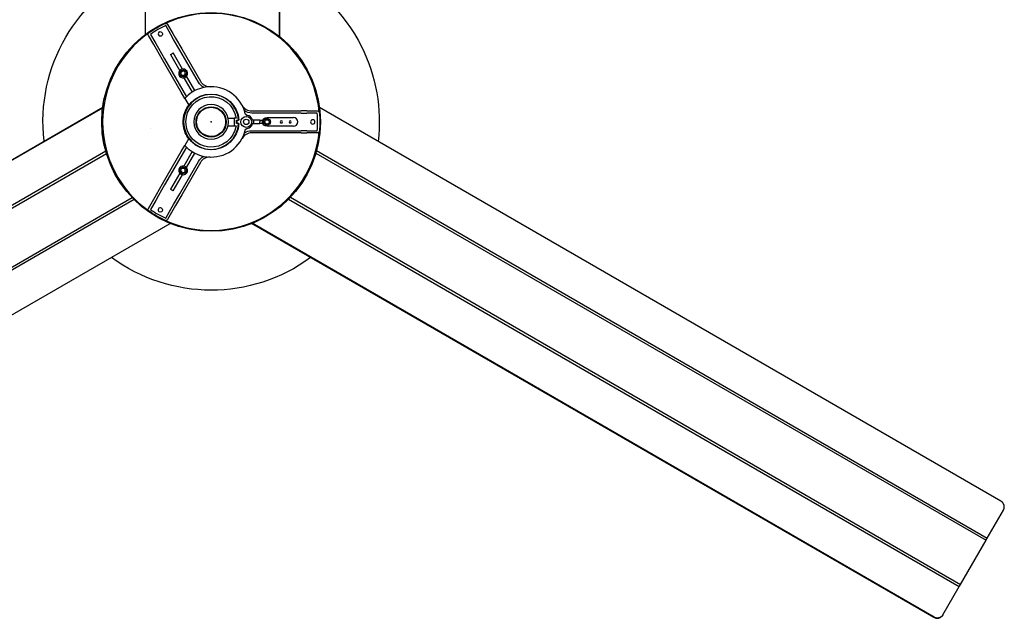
# Model space of a CAD drawing. Extents: x 11006 to 14017, y -5072 to -3244.
# Tile 3 of 18: x 11553 to 12449, y -4496 to -3950. Entities that reach past the tile are written whole.
import ezdxf

# ---------------------------------------------------------------- set-up
doc = ezdxf.new("R2010")
doc.units = 0
doc.layers.add('MAKE2D$VISIBLE$CURVAS', color=7, linetype='CONTINUOUS')

msp = doc.modelspace()

# ---------------------------------------------------------------- linework, layer by layer
at = {"layer": 'MAKE2D$VISIBLE$CURVAS'}
for p, q in [((11667.26, -3249.83), (11667.26, -3964.04)), ((11789.05, -3249.83), (11789.05, -3965.41)), ((11789.5, -3249.83), (11789.5, -3965.77)), ((11690.69, -3964.06), (11685.93, -3955.8)), ((11687.66, -3954.8), (11692.43, -3963.06)), ((11675.11, -3973.06), (11670.34, -3964.8)), ((11672.07, -3963.8), (11676.84, -3972.06)), ((11693.19, -3968.39), (11690.69, -3964.06)), ((11692.43, -3963.06), (11694.93, -3967.39)), ((11698.77, -3978.05), (11693.19, -3968.39)), ((11694.93, -3967.39), (11700.5, -3977.05)), ((11677.61, -3977.39), (11675.11, -3973.06)), ((11676.84, -3972.06), (11679.34, -3976.39)), ((11679.34, -3976.39), (11684.91, -3986.05)), ((11700.5, -3977.05), (11717.46, -4006.42)), ((11648.55, -3983.87), (11650.64, -3981.19)), ((11683.18, -3987.05), (11677.61, -3977.39)), ((11684.91, -3986.05), (11704.85, -4020.57)), ((11690.2, -3982.21), (11698.67, -3996.87)), ((11701.27, -3995.37), (11692.8, -3980.71)), ((11715.73, -4007.42), (11698.77, -3978.05)), ((11700.14, -4016.42), (11683.18, -3987.05)), ((11702.38, -4003.3), (11709.99, -4016.47)), ((11712.58, -4014.97), (11704.98, -4001.8)), ((11630.83, -4022.38), (11631.55, -4019.32)), ((11703.41, -4022.08), (11700.14, -4016.42)), ((11703.41, -4022.08), (11706.96, -4028.24)), ((11712.58, -4014.97), (11709.99, -4016.47)), ((11009.53, -4387.49), (11628.67, -4030.02)), ((11009.75, -4387.88), (11628.6, -4030.59)), ((11630.21, -4025.45), (11629.7, -4028.49)), ((12445.88, -4388.27), (11825.9, -4030.33)), ((11742.62, -4039.91), (11748.24, -4039.91)), ((11749.97, -4039.91), (11748.24, -4039.91)), ((11748.24, -4039.91), (11748.24, -4046.91)), ((11764.2, -4033.41), (11798.11, -4033.41)), ((11798.11, -4035.41), (11764.2, -4035.41)), ((11778.15, -4039.41), (11802.15, -4039.41)), ((11798.11, -4033.41), (11809.27, -4033.41)), ((11809.27, -4035.41), (11798.11, -4035.41)), ((11814.27, -4033.41), (11809.27, -4033.41)), ((11809.27, -4035.41), (11814.27, -4035.41)), ((11814.27, -4033.41), (11823.8, -4033.41)), ((11823.8, -4035.41), (11814.27, -4035.41)), ((11742.62, -4046.91), (11748.24, -4046.91)), ((11748.24, -4046.91), (11749.97, -4046.91)), ((11750.27, -4041.91), (11752.22, -4041.91)), ((11750.27, -4044.91), (11750.27, -4041.91)), ((11752.22, -4044.91), (11750.27, -4044.91)), ((11750.61, -4041.91), (11750.61, -4044.91)), ((11752.56, -4041.91), (11752.22, -4041.91)), ((11752.56, -4044.91), (11752.22, -4044.91)), ((11766.23, -4041.91), (11765.04, -4041.91)), ((11765.04, -4044.9), (11766.23, -4044.91)), ((11765.73, -4042.41), (11765.73, -4043.41)), ((11765.73, -4043.41), (11765.73, -4044.41)), ((11770.73, -4041.91), (11766.23, -4041.91)), ((11766.23, -4044.91), (11770.73, -4044.91)), ((11771.73, -4041.91), (11770.73, -4041.91)), ((11770.73, -4044.91), (11771.73, -4044.91)), ((11771.73, -4041.91), (11771.73, -4043.41)), ((11771.73, -4041.91), (11773.59, -4041.91)), ((11771.73, -4044.91), (11771.73, -4043.41)), ((11773.59, -4044.9), (11771.73, -4044.9)), ((11773.59, -4041.91), (11774.44, -4041.91)), ((11774.44, -4044.9), (11773.59, -4044.9)), ((11802.15, -4047.41), (11778.15, -4047.41)), ((11628.97, -4052.27), (11628.74, -4049.29)), ((11629.28, -4055.28), (11628.97, -4052.27)), ((11629.7, -4058.32), (11629.28, -4055.28)), ((11764.2, -4051.41), (11798.11, -4051.41)), ((11798.11, -4053.41), (11764.2, -4053.41)), ((11798.11, -4051.41), (11809.27, -4051.41)), ((11809.27, -4053.41), (11798.11, -4053.41)), ((11814.27, -4051.41), (11809.27, -4051.41)), ((11809.27, -4053.41), (11814.27, -4053.41)), ((11814.27, -4051.41), (11823.8, -4051.41)), ((11823.8, -4053.41), (11814.27, -4053.41)), ((11630.21, -4061.36), (11629.7, -4058.32)), ((11704.85, -4066.24), (11684.91, -4100.76)), ((11700.14, -4070.39), (11703.4, -4064.74)), ((11706.96, -4058.57), (11703.41, -4064.73)), ((11631.4, -4070.04), (11022.34, -4421.68)), ((11632.07, -4072.32), (11023.49, -4423.68)), ((11633.31, -4073.63), (11632.38, -4070.56)), ((11632.79, -4071.9), (11632.78, -4071.91)), ((11683.18, -4099.76), (11700.14, -4070.39)), ((11709.99, -4070.34), (11702.38, -4083.51)), ((11704.98, -4085.01), (11712.58, -4071.84)), ((11709.99, -4070.34), (11712.58, -4071.84)), ((11822.64, -4071.76), (12432.32, -4423.76)), ((11823.29, -4069.47), (12433.47, -4421.76)), ((11698.77, -4108.76), (11715.73, -4079.39)), ((11717.46, -4080.39), (11700.5, -4109.76)), ((11639.33, -4088.21), (11638.13, -4085.79)), ((11698.67, -4089.94), (11690.2, -4104.61)), ((11692.8, -4106.1), (11701.27, -4091.44)), ((11677.61, -4109.42), (11683.18, -4099.76)), ((11684.91, -4100.76), (11679.34, -4110.42)), ((11675.11, -4113.75), (11677.61, -4109.42)), ((11679.34, -4110.42), (11676.84, -4114.75)), ((11693.19, -4118.42), (11698.77, -4108.76)), ((11700.5, -4109.76), (11694.93, -4119.42)), ((11655.53, -4112.36), (11046.7, -4463.87)), ((11657.21, -4114.06), (11047.85, -4465.87)), ((11670.34, -4122.01), (11675.11, -4113.75)), ((11676.84, -4114.75), (11672.07, -4123.01)), ((11690.69, -4122.75), (11693.19, -4118.42)), ((11694.93, -4119.42), (11692.43, -4123.75)), ((11797.74, -4113.64), (12407.96, -4465.95)), ((11799.41, -4111.93), (12409.11, -4463.95)), ((11685.93, -4131.01), (11690.69, -4122.75)), ((11692.43, -4123.75), (11687.66, -4132.01)), ((11070.65, -4493.36), (11690.11, -4135.71)), ((12384.76, -4494.14), (11764.13, -4135.82)), ((12384.98, -4493.75), (11764.66, -4135.61)), ((12433.47, -4421.76), (12448.15, -4396.34)), ((12409.11, -4463.95), (12432.32, -4423.76)), ((12432.32, -4423.76), (12432.49, -4423.47)), ((12432.49, -4423.47), (12433.47, -4421.76)), ((12393.1, -4491.69), (12407.96, -4465.95)), ((12407.96, -4465.95), (12408.13, -4465.66)), ((12408.13, -4465.66), (12409.11, -4463.95)), ((12392.54, -4492.49), (12392.58, -4492.52)), ((12392.91, -4492.02), (12393.1, -4491.69))]:
    msp.add_line(p, q, dxfattribs=at)
for points in [[(12448.15, -4396.34), (12448.22, -4396.22), (12448.28, -4396.11), (12448.34, -4395.99), (12448.39, -4395.87), (12448.45, -4395.75), (12448.5, -4395.62), (12448.55, -4395.49), (12448.6, -4395.36), (12448.64, -4395.23), (12448.68, -4395.1), (12448.72, -4394.96), (12448.76, -4394.83), (12448.79, -4394.69), (12448.82, -4394.55), (12448.84, -4394.41), (12448.86, -4394.26), (12448.88, -4394.12), (12448.9, -4393.97), (12448.91, -4393.82), (12448.91, -4393.68), (12448.92, -4393.53), (12448.92, -4393.38), (12448.91, -4393.23), (12448.9, -4393.08), (12448.89, -4392.93), (12448.88, -4392.78), (12448.86, -4392.62), (12448.83, -4392.47), (12448.8, -4392.32), (12448.77, -4392.17), (12448.74, -4392.03), (12448.7, -4391.88), (12448.65, -4391.73), (12448.61, -4391.58), (12448.55, -4391.44), (12448.5, -4391.3), (12448.44, -4391.15), (12448.38, -4391.01), (12448.31, -4390.88), (12448.25, -4390.74), (12448.17, -4390.61), (12448.1, -4390.47), (12448.02, -4390.34), (12447.94, -4390.22), (12447.85, -4390.09), (12447.77, -4389.97), (12447.68, -4389.85), (12447.59, -4389.73), (12447.49, -4389.62), (12447.4, -4389.51), (12447.3, -4389.4), (12447.2, -4389.29), (12447.09, -4389.19), (12446.99, -4389.09), (12446.88, -4389), (12446.78, -4388.9), (12446.67, -4388.81), (12446.56, -4388.73), (12446.45, -4388.64), (12446.33, -4388.56), (12446.22, -4388.49), (12446.11, -4388.41), (12445.99, -4388.34), (12445.88, -4388.27)], [(12393.1, -4491.69), (12393.03, -4491.8), (12392.96, -4491.91), (12392.89, -4492.02), (12392.82, -4492.13), (12392.74, -4492.24), (12392.66, -4492.35), (12392.57, -4492.45), (12392.48, -4492.56), (12392.39, -4492.66), (12392.29, -4492.77), (12392.2, -4492.87), (12392.09, -4492.97), (12391.99, -4493.06), (12391.88, -4493.16), (12391.77, -4493.25), (12391.66, -4493.34), (12391.54, -4493.43), (12391.42, -4493.52), (12391.3, -4493.6), (12391.18, -4493.68), (12391.05, -4493.76), (12390.92, -4493.83), (12390.79, -4493.9), (12390.65, -4493.97), (12390.52, -4494.04), (12390.38, -4494.1), (12390.24, -4494.15), (12390.1, -4494.21), (12389.95, -4494.26), (12389.81, -4494.31), (12389.66, -4494.35), (12389.51, -4494.39), (12389.36, -4494.43), (12389.21, -4494.46), (12389.06, -4494.49), (12388.91, -4494.51), (12388.76, -4494.53), (12388.61, -4494.55), (12388.45, -4494.56), (12388.3, -4494.57), (12388.15, -4494.57), (12388, -4494.57), (12387.84, -4494.57), (12387.69, -4494.56), (12387.54, -4494.55), (12387.39, -4494.54), (12387.25, -4494.52), (12387.1, -4494.5), (12386.95, -4494.48), (12386.81, -4494.45), (12386.66, -4494.42), (12386.52, -4494.38), (12386.38, -4494.34), (12386.25, -4494.3), (12386.11, -4494.26), (12385.97, -4494.21), (12385.84, -4494.16), (12385.71, -4494.11), (12385.58, -4494.06), (12385.46, -4494), (12385.34, -4493.94), (12385.22, -4493.88), (12385.1, -4493.82), (12384.98, -4493.75)]]:
    msp.add_lwpolyline(points, dxfattribs=at)
msp.add_circle((11727.27, -4043.41), 13.5, dxfattribs=at)
at = {"layer": 'MAKE2D$VISIBLE$CURVAS', "extrusion": (0, 0, -1)}
for centre, radius, start, end in [((-11727.27, -4043.41), 153, 353.44994, 66.90883), ((-11727.27, -4043.41), 153, 114.00285, 153.38158), ((-11727.27, -4043.41), 99.5, 0, 180), ((-11724.77, -4039.07), 93.88, 55.00519, 64.99481), ((-11685.93, -3955.8), 2, 64.99481, 149.99999), ((-11672.07, -3963.8), 2, 329.99999, 55.00519), ((-11681.02, -3963.3), 2, 60, 240), ((-11727.27, -4043.41), 153, 153.38158, 186.64984), ((-11727.27, -4043.41), 71.55, 58.79884, 61.20116), ((-11701.82, -3999.33), 3, 240, 60), ((-11701.82, -3999.33), 2, 240, 60), ((-11701.82, -3999.33), 3, 60, 240), ((-11726.12, -4001.42), 12, 297.15455, 329.99974), ((-11727.27, -4043.41), 25.34, 0, 90), ((-11727.27, -4043.41), 22.97, 188.76435, 171.23565), ((-11727.27, -4043.41), 25.34, 90, 176.60662), ((-11727.27, -4043.41), 25.5, 351.09352, 36.92119), ((-11727.27, -4043.41), 13.25, 330, 150), ((-11727.27, -4043.41), 13.75, 270, 90), ((-11727.27, -4043.41), 13.75, 90, 270), ((-11727.27, -4043.41), 13.25, 150, 330), ((-11759.23, -4043.41), 5, 0, 180), ((-11764.2, -4023.41), 12, 270.00026, 302.84549), ((-11760.33, -4035.48), 2, 291.00574, 346.52022), ((-11760.33, -4035.48), 2, 277.89442, 291.0071), ((-11778.15, -4043.41), 4, 0, 90), ((-11823.8, -4035.41), 2, 90.00001, 175.00519), ((-11732.27, -4043.41), 93.88, 175.00519, 180), ((-11727.27, -4043.41), 99.5, 180, 360), ((-11727.27, -4043.41), 25.34, 270, 360), ((-11727.27, -4043.41), 25.5, 323.08607, 351.09352), ((-11727.27, -4043.41), 25.34, 183.39338, 270), ((-11759.23, -4043.41), 5, 180, 360), ((-11759.23, -4043.41), 2.5, 0, 180), ((-11759.23, -4043.41), 2.5, 180, 360), ((-11778.15, -4043.41), 4, 270, 360), ((-11778.15, -4043.4), 3, 359.99329, 90), ((-11778.15, -4043.41), 3, 270, 0.00671), ((-11778.15, -4043.4), 2, 359.99613, 89.99571), ((-11778.15, -4043.41), 2, 270.00429, 0.00387), ((-11778.15, -4043.41), 3, 90.00341, 179.99718), ((-11778.15, -4043.41), 2, 90.01235, 179.98725), ((-11778.15, -4043.4), 2, 180.01275, 269.98765), ((-11778.15, -4043.4), 3, 180.00282, 269.99659), ((-11732.27, -4043.41), 93.88, 180, 184.99481), ((-11764.2, -4063.4), 12, 57.15451, 89.99974), ((-11760.33, -4051.33), 2, 13.47978, 68.99426), ((-11760.33, -4051.33), 2, 68.9929, 82.10558), ((-11823.8, -4051.41), 2, 184.99481, 269.99999), ((-11726.12, -4085.39), 12, 30.00026, 62.84545), ((-11701.82, -4087.48), 3, 300, 120), ((-11701.82, -4087.48), 3, 120, 300), ((-11701.82, -4087.48), 2, 300, 120), ((-11727.27, -4043.41), 71.55, 298.79884, 301.20116), ((-11672.07, -4123.01), 2, 304.99481, 30.00001), ((-11724.77, -4047.74), 93.88, 295.00519, 304.99481), ((-11681.02, -4123.51), 2, 120, 300), ((-11685.93, -4131.01), 2, 210.00001, 295.00519), ((-11727.27, -4043.41), 153, 233.74188, 306.35606), ((-12387.76, -4488.96), 5.99, 216.41466, 300.13595), ((-12388.58, -4489.53), 4.99, 210.00151, 216.82765)]:
    msp.add_arc(centre, radius, start, end, dxfattribs=at)
at = {"layer": 'MAKE2D$VISIBLE$CURVAS'}
for centre, radius, start, end in [((11727.27, -4043.41), 98.7, 5.20596, 114.79294), ((11724.77, -4039.07), 91.88, 115.00519, 124.99481), ((11727.27, -4043.41), 98.7, 125.2058, 180), ((11681.02, -3963.3), 2, 120, 300), ((11701.82, -3999.33), 4, 13.5474, 193.5474), ((11701.82, -3999.33), 4, 193.5474, 13.5474), ((11701.82, -3999.33), 2, 300, 120), ((11727.27, -4043.41), 32, 101.78806, 117.31325), ((11726.12, -4001.42), 10, 210.0005, 271.56432), ((11727.27, -4043.41), 32, 18.21188, 101.78859), ((11727.27, -4043.41), 25, 3.43981, 356.56019), ((11727.27, -4043.41), 32, 122.68377, 138.20925), ((11727.27, -4043.41), 15.75, 90, 270), ((11727.27, -4043.41), 15.75, 270, 90), ((11764.2, -4023.41), 10, 208.43568, 269.9995), ((11727.27, -4043.41), 32, 13.47972, 18.21204), ((11760.35, -4035.46), 2.03, 207.05946, 262.11664), ((11759.23, -4043.41), 6, 14.46373, 82.10558), ((11802.15, -4043.41), 4, 0, 90), ((11732.27, -4043.41), 91.88, 360, 4.99481), ((11727.27, -4043.41), 98.7, 180, 234.79404), ((11672.47, -4048.97), 0.0197, 190.21414, 281.42175), ((11759.23, -4043.41), 6, 277.89442, 345.53627), ((11766.23, -4042.41), 0.5, 90, 180), ((11766.23, -4044.41), 0.5, 180, 270), ((11791.15, -4043.41), 1, 0, 180), ((11791.15, -4043.41), 1, 180, 360), ((11799.15, -4043.41), 1, 0, 180), ((11799.15, -4043.41), 1, 180, 360), ((11802.15, -4043.41), 4, 270, 360), ((11819.77, -4043.41), 2, 0, 180), ((11819.77, -4043.41), 2, 180, 0), ((11732.27, -4043.41), 91.88, 355.00519, 0), ((11727.27, -4043.41), 98.7, 245.20626, 354.79404), ((11727.27, -4043.4), 32, 258.21141, 341.78812), ((11764.2, -4063.4), 10, 90.0005, 151.27666), ((11727.27, -4043.4), 32, 341.78796, 346.52028), ((11727.27, -4043.41), 32, 221.79075, 237.31623), ((11727.27, -4043.4), 32, 242.69136, 258.21194), ((11726.12, -4085.39), 10, 88.43568, 149.9995), ((11701.82, -4087.48), 4, 346.4526, 166.4526), ((11701.82, -4087.48), 4, 166.4526, 346.4526), ((11701.82, -4087.48), 2, 240, 60), ((11724.77, -4047.74), 91.88, 235.00519, 244.99481), ((11681.02, -4123.51), 2, 60, 240)]:
    msp.add_arc(centre, radius, start, end, dxfattribs=at)
msp.add_point((11727.27, -4043.41), dxfattribs=at)

doc.saveas('drawing.dxf')
